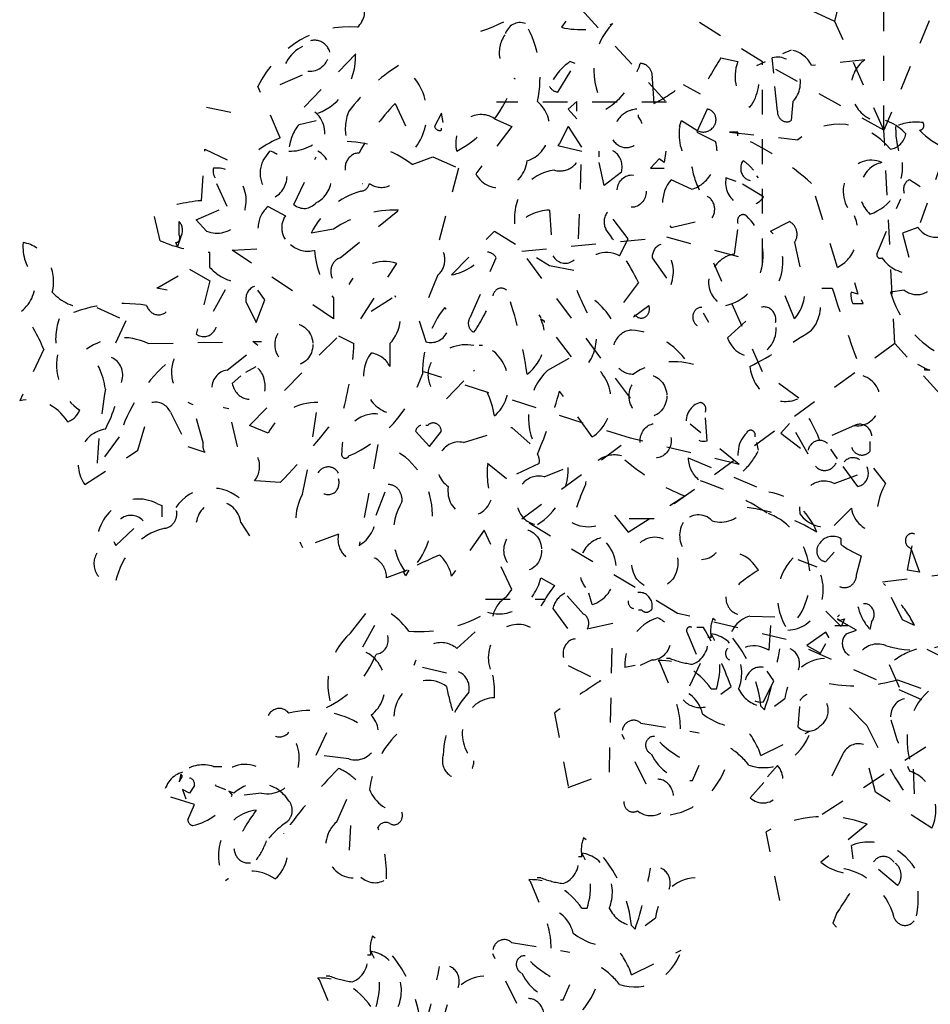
# Model space of a CAD drawing. Header units: metres. Extents: x 104013 to 108981, y 427946 to 428479.
# Tile 60 of 256: x 108739.2 to 108742.88, y 428233.6 to 428237.57. Entities that reach past the tile are written whole.
import ezdxf

# ---------------------------------------------------------------- set-up
doc = ezdxf.new("R2010")
doc.units = ezdxf.units.M
doc.linetypes.add('DASHED2', pattern=[0.375, 0.25, -0.125])
doc.layers.add('N-WE-IE-MEUBILAIR_WEGMEUBILAIR_LICHTMAST-SD', color=251, linetype='Continuous', lineweight=25)

msp = doc.modelspace()

# ---------------------------------------------------------------- linework, layer by layer
at = {"layer": 'N-WE-IE-MEUBILAIR_WEGMEUBILAIR_LICHTMAST-SD', "linetype": 'DASHED2', "ltscale": 0.2}
for p, q in [((108742.6905, 428237.1223), (108742.6905, 428238.4216)), ((108742.4931, 428237.5608), (108742.5882, 428237.9912)), ((108743.0267, 428237.9343), (108742.6905, 428237.1223)), ((108742.2008, 428237.3984), (108741.4188, 428237.8856)), ((108741.5272, 428237.7225), (108741.3888, 428237.538)), ((108742.4931, 428237.5608), (108742.1496, 428237.7232)), ((108741.4699, 428237.6095), (108741.8134, 428237.2359)), ((108742.6905, 428237.1223), (108742.4931, 428237.5608)), ((108740.5586, 428237.4304), (108740.351, 428237.2151)), ((108742.0322, 428237.415), (108742.1014, 428237.3996)), ((108742.2467, 428237.3535), (108742.2398, 428237.415)), ((108742.3159, 428237.4457), (108742.2813, 428237.4304)), ((108741.4441, 428237.3919), (108741.4234, 428237.3996)), ((108742.1775, 428237.3842), (108742.2121, 428237.3996)), ((108742.2008, 428236.5863), (108742.2008, 428237.3984)), ((108742.6905, 428237.1223), (108742.2008, 428237.3984)), ((108742.6134, 428237.4073), (108742.3989, 428237.3842)), ((108740.2542, 428237.3074), (108740.3441, 428237.3458)), ((108741.375, 428237.2766), (108741.4303, 428237.3689)), ((108740.2542, 428237.0921), (108740.1642, 428237.2997)), ((108741.7555, 428237.3304), (108741.7624, 428237.2305)), ((108741.88, 428237.3074), (108741.9492, 428237.2689)), ((108742.2605, 428237.1997), (108742.2467, 428237.3304)), ((108739.9567, 428237.2151), (108740.1089, 428237.1844)), ((108740.7177, 428237.2305), (108740.8007, 428237.0537)), ((108741.8134, 428237.2359), (108741.1264, 428237.2359)), ((108741.4511, 428237.2382), (108741.4165, 428237.2074)), ((108741.4511, 428237.1997), (108741.4511, 428237.2382)), ((108742.3228, 428237.2382), (108742.3159, 428237.1613)), ((108740.9045, 428237.192), (108740.8768, 428237.1382)), ((108740.9114, 428237.1536), (108740.9045, 428237.192)), ((108741.4165, 428237.2074), (108741.4511, 428237.169)), ((108741.7001, 428237.1767), (108741.7001, 428237.1844)), ((108741.9769, 428237.2074), (108741.9354, 428237.1152)), ((108740.3303, 428237.1459), (108740.3995, 428237.1613)), ((108741.1882, 428237.1382), (108741.0429, 428236.9461)), ((108741.119, 428237.169), (108741.1882, 428237.1382)), ((108741.4165, 428237.1382), (108741.3819, 428237.0691)), ((108741.4718, 428237.0537), (108741.4165, 428237.1382)), ((108741.8662, 428237.1382), (108741.8731, 428237.1613)), ((108741.8731, 428237.1613), (108741.9354, 428237.1229)), ((108740.9045, 428237.1229), (108740.9045, 428237.1305)), ((108741.9354, 428237.1152), (108742.0115, 428237.0767)), ((108742.1014, 428237.1152), (108742.0668, 428237.1152)), ((108742.0668, 428237.1152), (108742.3436, 428237.0844)), ((108742.1014, 428237.0998), (108742.1014, 428237.1152)), ((108742.7343, 428236.2615), (108742.6905, 428237.1223)), ((108741.3819, 428237.0691), (108741.375, 428237.0614)), ((108741.375, 428237.0614), (108741.4718, 428237.0383)), ((108739.9359, 428236.8384), (108739.9498, 428237.046)), ((108739.9498, 428237.046), (108740.095, 428236.9768)), ((108740.185, 428236.9999), (108740.2127, 428237.0383)), ((108741.458, 428236.6847), (108741.4718, 428237.0537)), ((108741.541, 428237.0152), (108741.541, 428237.0383)), ((108741.8108, 428237.0383), (108741.8039, 428236.9922)), ((108742.9317, 428237.0167), (108742.8367, 428236.7487)), ((108740.3095, 428236.8231), (108740.3995, 428237.0152)), ((108740.7869, 428236.9845), (108740.8699, 428237.0152)), ((108740.8699, 428237.0152), (108740.9737, 428236.9691)), ((108741.5618, 428236.8999), (108741.541, 428236.9922)), ((108741.7832, 428237.0076), (108741.7486, 428236.9691)), ((108741.8039, 428236.9922), (108741.7832, 428237.0076)), ((108740.9737, 428236.9691), (108740.8907, 428236.6616)), ((108741.6309, 428236.9537), (108741.5618, 428236.8999)), ((108741.7486, 428236.9691), (108741.8039, 428236.9691)), ((108742.1844, 428236.9307), (108742.1775, 428236.9384)), ((108740.0397, 428236.8154), (108739.9982, 428236.9076)), ((108741.9146, 428236.8846), (108741.8316, 428236.923)), ((108742.0945, 428236.9153), (108742.053, 428236.9307)), ((108742.2052, 428236.8538), (108742.1152, 428236.9076)), ((108742.5027, 428236.5694), (108742.3989, 428236.9076)), ((108742.6618, 428236.6232), (108742.7587, 428236.8461)), ((108739.7699, 428236.677), (108739.7422, 428236.7923)), ((108739.9152, 428236.7616), (108740.0397, 428236.8154)), ((108740.2057, 428236.8154), (108740.2749, 428236.7769)), ((108740.4963, 428236.6078), (108740.7315, 428236.8)), ((108741.3404, 428236.8), (108741.3542, 428236.6155)), ((108741.6586, 428236.6847), (108741.5756, 428236.7923)), ((108739.846, 428236.7001), (108739.846, 428236.7539)), ((108739.9567, 428236.7154), (108739.9152, 428236.7616)), ((108741.8316, 428236.7308), (108741.9976, 428236.7692)), ((108742.2329, 428236.7154), (108742.309, 428236.7539)), ((108740.4686, 428236.7231), (108740.3787, 428236.7078)), ((108740.946, 428236.5386), (108741.119, 428236.7154)), ((108741.119, 428236.7154), (108741.3404, 428236.5771)), ((108742.0876, 428236.6232), (108742.1014, 428236.7231)), ((108742.8278, 428236.7308), (108742.7656, 428236.7078)), ((108742.7656, 428236.7078), (108742.8071, 428236.5463)), ((108739.8391, 428236.6539), (108739.8321, 428236.6693)), ((108739.8529, 428236.6924), (108739.8391, 428236.6539)), ((108741.2287, 428236.635), (108741.8134, 428236.6919)), ((108741.624, 428236.6155), (108741.6586, 428236.6847)), ((108741.8134, 428236.6919), (108742.2008, 428236.5863)), ((108742.3297, 428236.6693), (108742.3712, 428236.4848)), ((108739.9705, 428236.5694), (108739.9705, 428236.6309)), ((108740.0604, 428236.6386), (108740.1919, 428236.6463)), ((108740.4686, 428236.3618), (108740.0604, 428236.6386)), ((108741.6673, 428236.0422), (108741.2287, 428236.635)), ((108740.5793, 428236.3618), (108740.7246, 428236.5848)), ((108741.0221, 428236.3695), (108741.1259, 428236.6078)), ((108741.7555, 428236.6078), (108741.8316, 428236.5002)), ((108742.2008, 428236.1478), (108742.0035, 428236.5863)), ((108739.756, 428236.4848), (108739.8875, 428236.5617)), ((108739.8875, 428236.5617), (108739.9705, 428236.5156)), ((108741.3404, 428236.5771), (108741.458, 428236.554)), ((108739.9705, 428236.5156), (108739.9152, 428236.3003)), ((108739.9843, 428236.3926), (108740.0535, 428236.5156)), ((108740.8907, 428236.5386), (108740.8146, 428236.3541)), ((108741.7001, 428236.5079), (108741.5894, 428236.3618)), ((108742.3297, 428236.3618), (108742.2675, 428236.5156)), ((108742.5719, 428236.5079), (108742.5857, 428236.4618)), ((108739.7975, 428236.4771), (108739.756, 428236.4848)), ((108740.1919, 428236.4387), (108740.1642, 428236.4771)), ((108742.4404, 428236.4848), (108742.4819, 428236.4848)), ((108742.5857, 428236.4618), (108742.558, 428236.4694)), ((108742.7725, 428236.4771), (108742.7172, 428236.4694)), ((108740.1158, 428236.431), (108740.1573, 428236.3465)), ((108740.1573, 428236.3465), (108740.1919, 428236.4387)), ((108740.4686, 428236.4464), (108740.4686, 428236.3618)), ((108740.6208, 428236.3926), (108740.7177, 428236.4541)), ((108742.5649, 428236.4233), (108742.6065, 428236.4233)), ((108742.6065, 428236.4233), (108742.5995, 428236.4387)), ((108739.5139, 428236.4079), (108739.6315, 428236.3541)), ((108741.6794, 428236.3695), (108741.7416, 428236.4156)), ((108741.9838, 428236.3465), (108741.963, 428236.3849)), ((108739.6315, 428236.3541), (108739.5623, 428236.2081)), ((108740.8146, 428236.3541), (108740.8422, 428236.2696)), ((108741.4303, 428236.2081), (108741.2989, 428236.3772)), ((108741.3058, 428236.3618), (108741.3196, 428236.3541)), ((108741.3196, 428236.3541), (108741.3196, 428236.3465)), ((108741.6863, 428236.3772), (108741.6794, 428236.3695)), ((108742.0599, 428236.285), (108742.1429, 428236.3618)), ((108739.7214, 428236.2619), (108740.1158, 428236.2696)), ((108740.1296, 428235.9313), (108740.4894, 428236.2926)), ((108740.1642, 428236.2542), (108740.1435, 428236.2696)), ((108740.1435, 428236.2696), (108740.1781, 428236.2696)), ((108740.4894, 428236.2926), (108740.5517, 428236.2619)), ((108740.6969, 428236.2619), (108740.6969, 428236.1696)), ((108742.7343, 428236.2615), (108741.7623, 428235.5549)), ((108743.319, 428235.6118), (108742.7343, 428236.2615)), ((108739.2994, 428236.2388), (108739.2026, 428236.0313)), ((108740.0397, 428236.1543), (108740.1642, 428236.2542)), ((108741.0705, 428236.2542), (108741.0567, 428236.2542)), ((108741.3335, 428236.1543), (108741.4303, 428236.2081)), ((108740.1158, 428236.1466), (108740.1573, 428236.1696)), ((108741.6673, 428235.8798), (108740.8341, 428236.1478)), ((108740.9253, 428236.039), (108741.036, 428236.1543)), ((108742.347, 428236.0422), (108742.2008, 428236.1478)), ((108742.8555, 428236.162), (108742.8278, 428236.1773)), ((108742.8555, 428236.162), (108742.8763, 428236.1543)), ((108742.8555, 428236.1543), (108742.8555, 428236.162)), ((108742.8763, 428236.1543), (108742.8555, 428236.1543)), ((108740.0604, 428236.1005), (108740.095, 428236.1312)), ((108741.5133, 428235.8852), (108741.3819, 428236.0697)), ((108739.6799, 428235.8314), (108739.7353, 428236.0236)), ((108740.3856, 428235.8852), (108740.4064, 428236.0236)), ((108741.6673, 428236.0422), (108741.6673, 428236.0422)), ((108742.347, 428236.0422), (108742.347, 428236.0422)), ((108739.8114, 428235.9852), (108739.8806, 428235.8468)), ((108739.9428, 428235.8622), (108739.9013, 428236.0159)), ((108740.0812, 428235.8468), (108740.0466, 428236.0005)), ((108741.9769, 428235.8698), (108741.97, 428235.9621)), ((108740.2057, 428235.9006), (108740.1296, 428235.9313)), ((108740.8007, 428235.9083), (108740.8561, 428235.8468)), ((108740.8492, 428235.9313), (108740.8422, 428235.9313)), ((108740.8561, 428235.8468), (108740.9045, 428235.9083)), ((108740.9944, 428235.8622), (108741.1882, 428235.9237)), ((108741.1882, 428235.9237), (108741.2919, 428235.8314)), ((108742.1058, 428235.7742), (108741.9084, 428235.9366)), ((108742.309, 428235.939), (108742.2744, 428235.9006)), ((108742.3851, 428235.816), (108742.3228, 428235.9237)), ((108742.5719, 428235.9313), (108742.4335, 428235.8698)), ((108739.6038, 428235.8852), (108739.5139, 428235.7622)), ((108741.2287, 428235.5549), (108741.6673, 428235.8798)), ((108742.1058, 428235.7742), (108741.6673, 428235.8798)), ((108742.2744, 428235.9006), (108742.3851, 428235.816)), ((108742.6353, 428235.8281), (108742.6353, 428235.8665)), ((108739.4655, 428235.693), (108739.6799, 428235.8314)), ((108739.8806, 428235.8468), (108739.9498, 428235.8237)), ((108740.6485, 428235.8545), (108740.5724, 428235.447)), ((108742.1844, 428235.8314), (108742.1775, 428235.8622)), ((108742.5039, 428235.7974), (108742.4762, 428235.8358)), ((108740.3441, 428235.6546), (108740.3718, 428235.793)), ((108741.9008, 428235.8007), (108742.2259, 428235.6623)), ((108741.1674, 428235.7161), (108741.0913, 428235.7776)), ((108741.2989, 428235.7776), (108741.1674, 428235.7161)), ((108741.3196, 428235.7238), (108741.3957, 428235.7545)), ((108742.49, 428235.6974), (108742.6353, 428235.7512)), ((108742.5857, 428235.6853), (108742.5165, 428235.7776)), ((108742.6492, 428235.7589), (108742.6976, 428235.6974)), ((108740.2542, 428235.7007), (108740.1504, 428235.7084)), ((108740.6416, 428235.57), (108740.69, 428235.693)), ((108741.6586, 428235.5009), (108741.8869, 428235.6469)), ((108739.756, 428235.6162), (108739.7768, 428235.6085)), ((108739.7768, 428235.6085), (108739.7768, 428235.5624)), ((108742.5592, 428235.5975), (108742.49, 428235.5283)), ((108741.8573, 428235.1733), (108741.2287, 428235.5549)), ((108741.6033, 428235.57), (108741.6586, 428235.5009)), ((108741.7623, 428235.5549), (108741.6161, 428235.5549)), ((108739.59, 428235.447), (108739.6799, 428235.5316)), ((108740.095, 428235.5393), (108740.1296, 428235.4855)), ((108741.0775, 428235.5085), (108740.946, 428235.3241)), ((108741.1882, 428235.2702), (108741.0775, 428235.5085)), ((108740.4894, 428235.4932), (108740.3441, 428235.4394)), ((108742.5177, 428235.4514), (108742.5177, 428235.4745)), ((108742.7863, 428235.3471), (108742.814, 428235.4932)), ((108742.7933, 428235.4394), (108742.8002, 428235.4317)), ((108742.8002, 428235.4317), (108742.8348, 428235.3394)), ((108742.4209, 428235.3592), (108742.3448, 428235.3899)), ((108742.4555, 428235.3823), (108742.49, 428235.4207)), ((108742.58, 428235.3284), (108742.6007, 428235.4053)), ((108740.7661, 428235.3471), (108740.6831, 428235.3164)), ((108740.7592, 428235.3241), (108740.7523, 428235.3394)), ((108740.7731, 428235.3471), (108740.7592, 428235.3241)), ((108741.3058, 428235.3164), (108741.3611, 428235.2856)), ((108742.9828, 428235.3357), (108742.5882, 428235.287)), ((108742.8348, 428235.3394), (108742.7863, 428235.3471)), ((108741.1674, 428235.2395), (108741.1882, 428235.2702)), ((108742.6964, 428235.2856), (108742.6895, 428235.2933)), ((108742.7656, 428235.1472), (108742.6964, 428235.2856)), ((108741.0826, 428235.2301), (108741.3238, 428235.2301)), ((108741.4787, 428235.1703), (108741.4026, 428235.2549)), ((108741.5133, 428235.2087), (108741.4995, 428235.2549)), ((108740.5378, 428235.0934), (108740.6278, 428235.2087)), ((108741.3542, 428235.1934), (108741.4441, 428235.0704)), ((108740.9668, 428235.0319), (108741.1121, 428235.1626)), ((108741.714, 428235.1857), (108741.7001, 428235.1857)), ((108742.2958, 428235.0677), (108741.8573, 428235.1733)), ((108742.1498, 428235.1626), (108742.3436, 428235.1549)), ((108742.5177, 428235.1209), (108742.4555, 428235.1824)), ((108742.5039, 428235.1593), (108742.5108, 428235.167)), ((108742.5108, 428235.167), (108742.5039, 428235.1593)), ((108742.5108, 428235.1439), (108742.5039, 428235.1516)), ((108742.5039, 428235.1516), (108742.5108, 428235.1439)), ((108742.5108, 428235.1439), (108742.5316, 428235.1516)), ((108742.5316, 428235.1516), (108742.5177, 428235.1209)), ((108740.6347, 428235.1242), (108740.5793, 428235.0242)), ((108741.5964, 428235.1319), (108741.4926, 428235.1088)), ((108741.5825, 428234.5323), (108741.5964, 428235.1319)), ((108741.963, 428235.1165), (108741.9354, 428235.1165)), ((108742.2329, 428235.1242), (108742.2259, 428235.0242)), ((108742.4931, 428235.1245), (108742.5443, 428235.1245)), ((108742.58, 428235.1055), (108742.5108, 428235.1439)), ((108742.641, 428235.1396), (108742.6341, 428235.1088)), ((108742.814, 428235.1242), (108742.7656, 428235.1472)), ((108741.8939, 428235.1011), (108741.9492, 428234.9704)), ((108741.9935, 428235.0758), (108741.9797, 428235.0758)), ((108742.4555, 428235.0978), (108742.3793, 428235.044)), ((108742.4693, 428235.0748), (108742.4555, 428235.0978)), ((108742.5385, 428235.0901), (108742.58, 428235.1055)), ((108743.0267, 428234.7429), (108742.2958, 428235.0677)), ((108742.3793, 428235.044), (108742.4347, 428235.0133)), ((108742.4347, 428235.0133), (108742.4555, 428235.0517)), ((108741.8275, 428234.9913), (108741.8136, 428234.9913)), ((108742.8636, 428235.0286), (108742.9882, 428234.9671)), ((108740.9253, 428234.932), (108740.7938, 428234.9628)), ((108741.4165, 428234.9628), (108741.541, 428234.9013)), ((108741.6863, 428234.9628), (108741.6448, 428234.9551)), ((108741.7555, 428234.9858), (108741.7071, 428234.9628)), ((108741.786, 428234.9759), (108741.779, 428234.9836)), ((108741.8206, 428234.8913), (108741.786, 428234.9759)), ((108741.9492, 428234.9704), (108741.88, 428234.8244)), ((108742.7114, 428234.9671), (108742.7737, 428234.8288)), ((108742.2467, 428234.9013), (108742.219, 428234.9397)), ((108741.541, 428234.9013), (108741.5479, 428234.9013)), ((108742.0322, 428234.8474), (108742.0737, 428234.8782)), ((108742.2052, 428234.8167), (108742.2467, 428234.9013)), ((108742.746, 428234.9056), (108742.8706, 428234.8595)), ((108741.9935, 428234.8683), (108742.0143, 428234.8683)), ((108742.208, 428234.7837), (108742.1942, 428234.7991)), ((108742.2495, 428234.7991), (108742.291, 428234.8298)), ((108742.3448, 428234.7135), (108742.3517, 428234.798)), ((108742.6215, 428234.7212), (108742.5454, 428234.798)), ((108740.3995, 428234.6015), (108740.4756, 428234.7629)), ((108741.3611, 428234.7706), (108741.4165, 428234.4708)), ((108741.7099, 428234.7299), (108741.9451, 428234.6915)), ((108743.0267, 428234.7429), (108742.442, 428234.3612)), ((108741.7306, 428234.4839), (108741.6338, 428234.6838)), ((108742.1942, 428234.5992), (108742.3948, 428234.6991)), ((108742.6561, 428234.4521), (108742.6077, 428234.6443)), ((108740.5309, 428234.5861), (108740.3995, 428234.6015)), ((108742.5246, 428234.6058), (108742.4555, 428234.4675)), ((108739.9843, 428234.5553), (108740.0189, 428234.5553)), ((108741.9174, 428234.4993), (108741.9451, 428234.5608)), ((108742.2202, 428234.5136), (108742.2617, 428234.5597)), ((108739.8529, 428234.5246), (108739.846, 428234.4938)), ((108739.846, 428234.4938), (108739.8598, 428234.5169)), ((108739.8598, 428234.5169), (108739.8529, 428234.5246)), ((108741.4165, 428234.4708), (108741.5825, 428234.5323)), ((108742.8083, 428234.5443), (108742.8152, 428234.3906)), ((108739.9082, 428234.4785), (108739.8875, 428234.4477)), ((108739.9913, 428234.4785), (108740.0328, 428234.4631)), ((108740.4825, 428234.3324), (108740.5586, 428234.5015)), ((108742.151, 428234.429), (108742.2064, 428234.4905)), ((108739.9082, 428234.4016), (108739.7837, 428234.44)), ((108739.8875, 428234.4477), (108739.8598, 428234.4631)), ((108739.8598, 428234.4631), (108739.8736, 428234.4246)), ((108740.0674, 428234.4477), (108740.0466, 428234.4554)), ((108740.0466, 428234.4554), (108740.0604, 428234.44)), ((108740.1781, 428234.4477), (108740.1089, 428234.44)), ((108742.8844, 428234.306), (108742.6561, 428234.4521)), ((108739.8806, 428234.3401), (108739.9082, 428234.4016)), ((108740.5378, 428234.317), (108740.5309, 428234.1863)), ((108742.6231, 428234.3225), (108742.4363, 428234.1687)), ((108742.2703, 428234.015), (108742.2149, 428234.2917)), ((108742.5661, 428234.183), (108742.5592, 428234.2369)), ((108741.4715, 428234.1909), (108741.4577, 428234.1909)), ((108742.746, 428234.0754), (108742.663, 428234.1446)), ((108741.264, 428234.091), (108741.2571, 428234.0987)), ((108741.2986, 428234.0064), (108741.264, 428234.091)), ((108741.3055, 428234.1064), (108741.2916, 428234.1064)), ((108741.4715, 428233.9834), (108741.4923, 428233.9834)), ((108742.4986, 428233.9612), (108742.4847, 428233.9227)), ((108741.7275, 428233.9142), (108741.769, 428233.9449)), ((108742.4847, 428233.9227), (108742.4986, 428233.9074)), ((108741.686, 428233.8988), (108741.6722, 428233.9142)), ((108741.1879, 428233.845), (108741.4231, 428233.8066)), ((108741.2086, 428233.599), (108741.1118, 428233.7989)), ((108741.6722, 428233.7143), (108741.8728, 428233.8143)), ((108740.6199, 428233.7943), (108740.606, 428233.7943)), ((108740.4123, 428233.6943), (108740.4054, 428233.702)), ((108740.4469, 428233.6098), (108740.4123, 428233.6943)), ((108740.4538, 428233.7097), (108740.44, 428233.7097)), ((108741.3954, 428233.6144), (108741.4231, 428233.6759))]:
    msp.add_line(p, q, dxfattribs=at)
for centre, major_axis, start_param, end_param in [((108740.9154, 428238.1255), (0, 0.625), 3.408286, 4.119506), ((108740.5187, 428237.6054), (0, 0.0851), 3.798333, 6.676037), ((108740.5277, 428237.0803), (0, 0.4596), -0.091479, 1.073183), ((108741.2228, 428237.4842), (0, 0.0729), -0.321727, 1.249022), ((108740.9449, 428237.3345), (0, 0.3975), 4.467581, 5.2954), ((108741.4679, 428237.9567), (0, 0.4279), 2.934671, 3.481651), ((108741.7482, 428237.364), (0, 0.2536), 0.727988, 2.236293), ((108741.2405, 428237.436), (0, 0.1139), 0.895293, 2.756665), ((108740.4067, 428237.3066), (0, 0.1695), 0.42272, 1.566122), ((108740.3932, 428237.4127), (0, 0.073), -1.215705, 0.845009), ((108740.374, 428237.4514), (0, 0.0908), 3.030085, 4.564492), ((108740.3405, 428237.4231), (0, 0.2424), 3.448219, 4.742176), ((108743.3714, 428236.373), (0, 1.8165), 0.959912, 1.055048), ((108742.2609, 428237.3147), (0, 0.1029), 3.873768, 6.512785), ((108742.302, 428237.3227), (0, 0.124), -1.051623, -0.124382), ((108741.1128, 428236.6455), (0, 0.8516), 0.52061, 0.862064), ((108740.6552, 428237.1903), (0, 0.2117), 4.01098, 5.870791), ((108741.5483, 428237.179), (0, 0.2606), 0.561417, 1.089336), ((108741.4152, 428237.5058), (0, 0.3437), 3.66074, 4.374561), ((108741.7078, 428237.3384), (0, 0.0535), 4.562693, 6.299745), ((108742.2231, 428237.3389), (0, 0.1482), 1.149035, 2.560145), ((108742.0299, 428237.3267), (0, 0.1738), 4.015272, 5.049799), ((108742.6792, 428237.2941), (0, 0.1348), 0.573837, 2.760704), ((108740.768, 428237.4989), (0, 0.5108), 3.588731, 4.376247), ((108741.3784, 428237.3266), (0, 0.0501), 2.137553, 3.064793), ((108741.4867, 428237.9007), (0, 0.7369), 3.570259, 3.776375), ((108740.338, 428237.1094), (0, 0.1067), 4.694393, 6.147638), ((108741.284, 428236.5571), (0, 0.9216), 0.751535, 1.03123), ((108741.2218, 428237.1296), (0, 0.1336), 3.382233, 5.660176), ((108740.6704, 428237.1283), (0, 0.1707), 1.139067, 1.877688), ((108741.0651, 428237.0717), (0, 0.1143), -0.551259, 1.867036), ((108741.696, 428237.0961), (0, 0.1113), 0.027914, 1.676019), ((108741.6512, 428237.1265), (0, 0.074), 2.174954, 5.457713), ((108741.9745, 428237.1647), (0, 0.0428), 3.786048, 6.221643), ((108742.2986, 428237.199), (0, 0.0423), 1.552636, 3.61335), ((108742.5113, 428236.8364), (0, 0.3102), -0.829091, 0.644432), ((108740.4451, 428237.0275), (0, 0.1741), 0.822902, 1.508907), ((108740.8976, 428237.1459), (0, 0.0243), 1.89257, 3.46332), ((108742.0219, 428237.1062), (0, 0.1759), 1.387711, 2.397383), ((108742.6453, 428236.9589), (0, 0.2105), -0.786824, 0.058866), ((108743.0428, 428237.1333), (0, 0.3388), 1.556218, 2.000367), ((108742.8209, 428236.8999), (0, 0.2556), -0.120598, 0.369308), ((108742.8348, 428237.1421), (0, 0.0192), 3.141603, 5.35588), ((108740.2937, 428237.2485), (0, 0.2103), 3.115623, 3.977345), ((108741.9617, 428237.1746), (0, 0.0594), 2.626774, 3.877726), ((108741.693, 428235.9389), (0, 1.2464), -0.680619, -0.372635), ((108742.708, 428237.1271), (0, 0.0817), 3.26597, 4.4705), ((108743.042, 428237.3627), (0, 0.3325), 2.376635, 3.189009), ((108740.4044, 428236.6429), (0, 0.4792), 0.355827, 0.799977), ((108740.5141, 428236.5335), (0, 0.5434), -0.591638, -0.02012), ((108741.8786, 428237.0332), (0, 0.1539), 3.404677, 4.999124), ((108740.1929, 428236.9419), (0, 0.0989), 3.613945, 6.059543), ((108740.3587, 428236.9363), (0, 0.1149), 3.546952, 5.803786), ((108740.5719, 428236.9681), (0, 0.0625), -0.009955, 3.400257), ((108741.3828, 428237.0597), (0, 0.1012), 2.901103, 4.499281), ((108741.5703, 428236.9754), (0, 0.0708), 4.401266, 6.760591), ((108742.6388, 428236.8772), (0, 0.1248), -0.400129, 2.50343), ((108740.264, 428236.9493), (0, 0.1013), 1.047739, 2.799834), ((108741.1376, 428237.0161), (0, 0.1264), 2.15782, 4.58383), ((108742.2121, 428237.0422), (0, 0.337), 1.765983, 2.136623), ((108742.1568, 428236.9691), (0, 0.0492), 0.896064, 3.816325), ((108742.0564, 428236.8653), (0, 0.1531), -0.892123, -0.497353), ((108742.6988, 428236.8767), (0, 0.1168), 0.155034, 2.479211), ((108742.5874, 428236.9763), (0, 0.1986), 3.406125, 4.792238), ((108739.9983, 428236.8385), (0, 0.1315), 2.782361, 6.40117), ((108740.0224, 428236.9576), (0, 0.0438), 1.304572, 2.231812), ((108741.3749, 428236.7666), (0, 0.1954), 0.07823, 1.755197), ((108741.6725, 428236.8769), (0, 0.0653), -1.570796, 4.712389), ((108740.5788, 428236.917), (0, 0.0401), 3.155315, 4.477352), ((108740.662, 428236.9909), (0, 0.0989), 2.571569, 3.545334), ((108741.9222, 428236.8269), (0, 0.1392), 0.808847, 2.332745), ((108742.1376, 428236.913), (0, 0.0956), 1.38502, 4.04491), ((108742.8071, 428236.8846), (0, 0.0414), 0.38053, 1.951279), ((108742.3642, 428236.0632), (0, 0.9831), -0.780767, -0.506235), ((108740.6566, 428236.5322), (0, 0.3552), 0.244126, 1.053865), ((108741.9553, 428236.8034), (0, 0.0581), 4.083606, 6.268468), ((108739.9903, 428236.0312), (0, 0.8095), 0.074708, 0.347478), ((108740.3507, 428236.8814), (0, 0.0742), 2.476429, 3.9603), ((108740.2659, 428236.724), (0, 0.1132), 0.632024, 2.328249), ((108740.7145, 428236.2785), (0, 0.5218), -0.036294, 0.550942), ((108741.3422, 428236.5901), (0, 0.2099), 0.009529, 0.836179), ((108741.6122, 428236.7528), (0, 0.0567), 0.799121, 2.121157), ((108742.1222, 428236.7568), (0, 0.0254), -0.651058, 2.00054), ((108739.8171, 428236.7186), (0, 0.0476), 4.128127, 5.545361), ((108740.3295, 428236.7291), (0, 0.0772), 0.902984, 2.6334), ((108742.0181, 428236.618), (0, 0.206), 3.33088, 5.59394), ((108742.2908, 428236.7029), (0, 0.0548), 4.051346, 5.905936), ((108742.4481, 428236.7099), (0, 0.153), 3.549186, 5.166181), ((108742.9004, 428236.7912), (0, 0.1007), 2.213816, 4.413751), ((108739.8321, 428236.6885), (0, 0.0192), 3.141603, 5.35588), ((108740.4423, 428235.7167), (0, 1.606), -1.055668, -0.893526), ((108742.131, 428236.59), (0, 0.1689), 4.255811, 5.548944), ((108739.361, 428236.6521), (0, 0.1616), 1.464359, 2.419016), ((108739.1975, 428236.5129), (0, 0.1578), 4.433032, 6.149895), ((108739.9882, 428237.2876), (0, 0.657), 2.763455, 3.111694), ((108740.3649, 428236.7577), (0, 0.1231), 2.466879, 3.394119), ((108740.85, 428236.6001), (0, 0.0763), 3.775036, 5.649742), ((108741.4044, 428236.6533), (0, 0.0673), 2.166717, 5.197307), ((108741.8026, 428236.6111), (0, 0.0524), 0.268256, 1.632838), ((108740.6674, 428236.6583), (0, 0.3061), 1.635195, 2.335412), ((108740.8958, 428236.8236), (0, 0.2903), 3.334798, 3.98668), ((108741.0878, 428236.5809), (0, 0.0501), -1.00404, -0.076799), ((108741.57, 428236.4882), (0, 0.1408), -0.440751, 1.084252), ((108741.7231, 428236.5511), (0, 0.1309), 4.313143, 5.526628), ((108742.1067, 428236.4822), (0, 0.1426), 0.149532, 1.278649), ((108742.6756, 428236.6213), (0, 0.0155), 1.446452, 3.660728), ((108740.5096, 428236.5524), (0, 0.0573), 0.25989, 3.567751), ((108740.6762, 428236.4055), (0, 0.1872), -0.291622, 1.04029), ((108742.7972, 428236.7079), (0, 0.162), 2.237003, 3.209734), ((108740.0996, 428236.7092), (0, 0.2003), 2.343683, 2.883353), ((108739.1357, 428236.5119), (0, 0.1448), 3.743794, 4.844535), ((108742.0685, 428236.5093), (0, 0.0952), 1.423213, 2.958879), ((108742.8234, 428236.5589), (0, 0.0995), 2.536754, 4.261079), ((108739.4672, 428236.6165), (0, 0.2086), 2.352938, 3.169234), ((108739.763, 428236.4349), (0, 0.0571), 1.913831, 5.545359), ((108740.164, 428236.4403), (0, 0.0544), 0.282324, 1.74207), ((108741.146, 428236.4472), (0, 0.0383), -0.671586, 1.389128), ((108739.8009, 428235.8814), (0, 1.631), -1.412228, -1.19686), ((108741.3646, 428236.1889), (0, 0.3039), -0.965251, -0.321751), ((108742.3888, 428236.9501), (0, 1.1443), 1.996895, 2.150384), ((108742.2311, 428236.4731), (0, 0.1561), 3.91938, 4.787856), ((108742.2954, 428236.4213), (0, 0.1561), 3.96987, 5.078465), ((108747.9296, 428238.6495), (0, 6.4284), 1.914245, 1.973323), ((108742.6238, 428236.4579), (0, 0.0739), 1.414195, 2.057695), ((108743.0809, 428236.6059), (0, 0.4266), 1.896485, 2.682768), ((108739.6211, 428235.7166), (0, 0.7067), -0.147383, 0.420188), ((108740.6026, 428236.3719), (0, 0.152), 3.902523, 5.283397), ((108740.5482, 428236.7193), (0, 0.6804), 4.063242, 4.311944), ((108738.8303, 428236.0094), (0, 0.5695), -1.156116, -0.832726), ((108739.9456, 428236.3503), (0, 0.0603), 2.546527, 5.488774), ((108741.1887, 428236.1433), (0, 0.4004), 0.848593, 1.581727), ((108740.8632, 428236.3503), (0, 0.0841), 2.86032, 5.46736), ((108741.7112, 428236.4013), (0, 0.0367), 2.285999, 5.114384), ((108741.9545, 428236.3686), (0, 0.0394), -0.045938, 4.114826), ((108742.2073, 428236.3571), (0, 0.0525), 4.508842, 7.460531), ((108739.5648, 428236.2767), (0, 0.2412), 1.210186, 1.82624), ((108740.3095, 428236.258), (0, 0.0846), -1.570796, 4.712389), ((108741.0475, 428236.3439), (0, 0.0381), 0.833, 2.79855), ((108741.166, 428236.2847), (0, 0.1734), 3.713348, 5.173095), ((108742.1549, 428236.323), (0, 0.1122), 1.917185, 4.922599), ((108741.3732, 428236.2888), (0, 0.1745), 4.075516, 4.911924), ((108741.6753, 428236.2273), (0, 0.0885), 0.035941, 3.192553), ((108741.6582, 428235.979), (0, 0.3371), -0.854213, -0.04711), ((108740.9266, 428239.0801), (0, 3.2122), 3.578488, 3.675942), ((108739.6165, 428235.989), (0, 0.2968), -0.403742, 0.570024), ((108739.5035, 428236.3327), (0, 1.1668), 4.423735, 4.651698), ((108741.005, 428236.0483), (0, 0.2087), -0.165656, 0.856768), ((108739.3033, 428236.0376), (0, 0.2753), -1.425594, -0.750972), ((108740.724, 428236.1275), (0, 0.1494), 0.873901, 2.832802), ((108740.6105, 428236.112), (0, 0.1121), -1.030349, -0.103109), ((108741.0302, 428236.0984), (0, 0.1621), 3.7959, 6.002837), ((108739.5453, 428236.1768), (0, 0.2153), 1.388782, 2.595649), ((108739.5519, 428236.1351), (0, 0.0739), 4.555811, 6.12656), ((108739.9387, 428236.1466), (0, 0.1371), 1.167581, 2.833536), ((108740.9376, 428236.1349), (0, 0.0969), 1.026462, 2.999879), ((108741.4382, 428236.0312), (0, 0.1682), 3.660733, 5.866519), ((108741.842, 428235.8352), (0, 0.3533), -0.252888, 0.536682), ((108740.1675, 428235.66), (0, 0.6656), 0.680479, 1.225602), ((108740.0464, 428236.0776), (0, 0.0771), 0.097054, 3.144455), ((108740.1013, 428236.0884), (0, 0.1024), 4.529192, 5.629933), ((108740.7748, 428235.8938), (0, 0.3899), -1.374826, -0.839471), ((108741.4763, 428235.9669), (0, 0.2455), 0.702597, 2.155202), ((108742.2924, 428236.188), (0, 0.1595), 1.686199, 3.505676), ((108738.9817, 428236.2672), (0, 0.7211), 4.2036, 4.511766), ((108740.3399, 428236.3512), (0, 0.5829), 3.514368, 4.339614), ((108741.7382, 428236.0505), (0, 0.0846), -1.570796, 4.712389), ((108742.5843, 428236.0323), (0, 0.1019), 3.006108, 6.038694), ((108741.6795, 428235.6287), (0, 2.4099), 1.38352, 1.515369), ((108740.1326, 428236.1192), (0, 0.0824), 1.799937, 4.068256), ((108739.7778, 428236.6253), (0, 1.8669), 4.264031, 4.410206), ((108739.2425, 428235.8279), (0, 0.2081), -0.963435, 0.214767), ((108739.7503, 428235.948), (0, 0.0774), -1.070119, 0.216864), ((108740.3961, 428235.7807), (0, 0.2432), -0.046798, 1.05513), ((108741.963, 428235.9467), (0, 0.0784), 0.197396, 3.338988), ((108741.948, 428235.9967), (0, 0.0269), 4.270034, 6.235583), ((108741.2604, 428235.2137), (0, 1.4593), -1.104445, -0.969731), ((108739.3767, 428236.0266), (0, 0.0828), 3.407869, 4.292569), ((108737.8182, 428238.5534), (0, 3.9324), 3.900731, 4.00587), ((108740.6344, 428235.8323), (0, 0.146), -0.107513, 1.629539), ((108740.8719, 428235.9051), (0, 0.0364), -1.483457, 0.765916), ((108739.5618, 428235.7793), (0, 0.1375), 0.107736, 2.249176), ((108740.8249, 428235.9044), (0, 0.0272), 0.141906, 1.42889), ((108741.7693, 428235.8698), (0, 0.0692), 4.712389, 10.995574), ((108742.1528, 428235.8914), (0, 0.0208), 4.408661, 7.396697), ((108742.5938, 428235.8819), (0, 0.0544), -1.428896, 2.356191), ((108740.9742, 428235.769), (0, 0.0958), -0.237446, 2.633064), ((108742.2026, 428235.8156), (0, 0.1127), 0.716025, 2.22623), ((108742.4312, 428235.8173), (0, 0.0541), -0.694654, 2.780098), ((108739.9809, 428235.8506), (0, 0.0438), 1.304572, 2.231812), ((108740.0966, 428235.7658), (0, 0.0828), 3.947195, 6.49178), ((108740.6047, 428235.5653), (0, 0.2932), 4.018872, 6.116368), ((108741.963, 428235.9621), (0, 0.2786), 3.829274, 4.224045), ((108742.6018, 428235.8632), (0, 0.0512), 1.965256, 3.958223), ((108740.5171, 428235.816), (0, 0.0172), 1.107149, 4.248741), ((108741.2608, 428235.7891), (0, 0.0438), 4.446164, 5.373405), ((108741.6024, 428235.6821), (0, 0.1302), -0.246241, 1.48674), ((108742.1836, 428236.575), (0, 0.9849), 2.488195, 2.800305), ((108741.9997, 428235.803), (0, 0.11), 1.591775, 2.605967), ((108742.4512, 428235.8097), (0, 0.0598), 2.376407, 4.503776), ((108742.5659, 428235.7446), (0, 0.0567), -0.550361, 0.771676), ((108742.578, 428235.74), (0, 0.0554), 3.297097, 5.985066), ((108740.4476, 428235.7085), (0, 0.0557), -0.986744, 3.733545), ((108741.394, 428235.7392), (0, 0.3385), 1.457005, 1.894341), ((108741.1812, 428235.7622), (0, 0.2614), 3.631562, 4.712377), ((108740.4462, 428235.7007), (0, 0.0504), 3.846106, 5.022072), ((108741.2965, 428235.6293), (0, 0.0979), -0.264985, 3.089267), ((108741.6136, 428234.4438), (0, 1.3184), -0.535416, -0.286713), ((108742.4494, 428235.5963), (0, 0.1107), -0.420473, 1.769955), ((108739.9782, 428235.4717), (0, 0.2073), -0.630099, 0.898741), ((108740.6906, 428235.6317), (0, 0.0614), 4.584792, 6.29327), ((108741.021, 428235.6679), (0, 0.1003), 1.395835, 4.341333), ((108742.4529, 428235.174), (0, 1.1934), 1.12086, 1.25972), ((108742.9052, 428235.5514), (0, 0.273), 1.006244, 1.740558), ((108739.6827, 428235.4448), (0, 0.1897), -0.443997, 1.721825), ((108740.4998, 428235.547), (0, 0.2037), 1.014213, 2.12738), ((108742.1942, 428235.3911), (0, 0.2735), -1.157711, -0.129291), ((108739.7826, 428235.5764), (0, 0.0602), 3.162885, 5.128434), ((108740.0051, 428235.5229), (0, 0.1013), -1.407914, 1.407914), ((108740.9258, 428235.4921), (0, 0.2399), 0.989226, 2.260369), ((108742.0322, 428235.6837), (0, 0.142), 2.867553, 4.088982), ((108742.0503, 428234.7536), (0, 0.8526), -0.502194, -0.111897), ((108742.6589, 428235.6178), (0, 0.1126), 1.751773, 3.18193), ((108739.6514, 428235.4887), (0, 0.08), -0.75415, 2.118783), ((108740.5119, 428235.5746), (0, 0.1441), 3.626529, 4.681051), ((108741.4965, 428235.6959), (0, 0.173), 2.702718, 3.897778), ((108741.9423, 428235.4778), (0, 0.0926), -0.726619, 0.844131), ((108742.1488, 428235.3181), (0, 0.2711), 4.066294, 5.991057), ((108742.452, 428235.6667), (0, 0.1447), 2.262153, 3.438119), ((108739.8425, 428235.2356), (0, 0.2881), 0.228815, 1.341981), ((108741.2331, 428235.4278), (0, 0.0846), 4.712389, 10.995574), ((108741.9527, 428235.4869), (0, 0.0962), 0.995259, 3.888141), ((108740.5658, 428235.4726), (0, 0.0874), 1.332614, 3.049477), ((108741.5713, 428235.3569), (0, 0.1236), 0.211313, 2.263791), ((108741.4768, 428235.3518), (0, 0.1487), 3.417922, 5.723062), ((108741.7659, 428235.3779), (0, 0.1038), -1.570796, 4.712389), ((108742.4843, 428235.4071), (0, 0.0769), -0.503075, 0.956672), ((108742.8036, 428235.4663), (0, 0.0293), -0.404892, 2.736701), ((108742.0564, 428235.2536), (0, 0.1702), -0.989048, 0.297936), ((108742.4577, 428235.4248), (0, 0.0426), 0.895587, 3.082454), ((108742.708, 428235.7589), (0, 0.3732), 2.539313, 2.816578), ((108739.5708, 428235.374), (0, 0.0761), 0.981524, 3.425566), ((108740.6055, 428235.3169), (0, 0.0862), 4.70603, 6.933045), ((108741.5653, 428233.4425), (0, 2.1015), 0.360807, 0.436238), ((108740.8047, 428235.2835), (0, 0.1621), -1.318289, -0.689845), ((108742.4552, 428235.2391), (0, 0.2153), 0.743776, 2.240249), ((108742.2996, 428235.2681), (0, 0.1626), 3.16629, 5.307097), ((108741.1367, 428235.3654), (0, 0.1941), 2.87851, 4.456808), ((108742.4347, 428234.8168), (0, 0.5988), 0.482946, 0.787107), ((108742.5316, 428235.331), (0, 0.0539), 2.699237, 4.664787), ((108741.8974, 428234.7876), (0, 0.7766), 0.87464, 1.133494), ((108741.2147, 428235.1344), (0, 0.1175), 0.463651, 1.32846), ((108741.4384, 428235.1658), (0, 0.0975), 0.419562, 1.284371), ((108741.7051, 428235.2011), (0, 0.0565), 4.574473, 7.435298), ((108742.1135, 428235.2363), (0, 0.0673), 1.523222, 2.940457), ((108740.5472, 428234.8996), (0, 0.3218), -0.894182, -0.281823), ((108741.6828, 428235.2203), (0, 0.0272), 1.428923, 2.999672), ((108741.732, 428235.2075), (0, 0.0296), 2.397003, 4.21648), ((108742.6119, 428235.1687), (0, 0.0435), 3.980513, 7.015061), ((108742.76, 428235.2522), (0, 0.2003), 1.829036, 2.368706), ((108742.53, 428234.961), (0, 0.3553), -1.09349, -0.736712), ((108740.8137, 428235.745), (0, 0.6454), 3.071509, 3.639798), ((108741.4619, 428235.133), (0, 0.0417), 4.095205, 5.81953), ((108741.8223, 428234.9642), (0, 0.1975), 0.262281, 1.617153), ((108741.7544, 428235.0721), (0, 0.0863), 3.15588, 5.997842), ((108742.1008, 428235.1027), (0, 0.1222), 1.149378, 1.792877), ((108741.7372, 428234.7323), (0, 0.5122), -1.44005, -0.607965), ((108742.1793, 428235.034), (0, 0.1327), 0.249351, 1.586549), ((108740.6381, 428235.0665), (0, 0.0578), 3.208161, 6.349753), ((108741.2142, 428234.995), (0, 0.1337), -0.429514, 2.127797), ((108741.9077, 428235.103), (0, 0.0155), -0.519136, 1.695141), ((108740.6685, 428234.2232), (0, 1.6932), -1.173603, -1.015055), ((108740.6791, 428234.8881), (0, 0.2585), 0.652636, 2.076309), ((108741.4497, 428235.0104), (0, 0.0603), 0.102207, 2.482786), ((108741.8946, 428235.0605), (0, 0.0957), 3.409181, 4.872922), ((108741.8032, 428234.9567), (0, 0.2506), 4.35185, 5.279091), ((108741.9736, 428234.9336), (0, 0.1591), 4.28926, 6.14385), ((108742.5681, 428235.0517), (0, 0.0506), 0.708628, 3.566424), ((108742.8115, 428235.4754), (0, 0.4496), 2.85617, 3.612528), ((108740.9018, 428234.9309), (0, 0.1242), -0.619965, 1.311076), ((108742.0758, 428235.0112), (0, 0.0273), 0.705588, 2.766302), ((108742.1656, 428234.9066), (0, 0.1354), -0.517809, 0.945931), ((108741.0212, 428235.2873), (0, 1.4116), 4.347585, 4.528858), ((108742.2915, 428234.9687), (0, 0.0654), 4.342816, 6.652759), ((108742.6665, 428234.9387), (0, 0.1109), -0.317337, 0.923107), ((108740.3001, 428235.1789), (0, 0.4158), 3.527621, 4.291277), ((108740.5474, 428234.8832), (0, 0.1454), 3.737627, 6.036496), ((108741.9638, 428235.4195), (0, 0.4543), 2.801664, 3.027924), ((108742.4568, 428234.8056), (0, 0.1858), 0.039665, 1.440284), ((108742.9034, 428234.6942), (0, 0.3464), 0.263845, 0.66345), ((108741.7848, 428234.693), (0, 0.2907), -0.923493, 0.02217), ((108742.1926, 428234.8859), (0, 0.0706), -0.199331, 3.340923), ((108740.8506, 428234.749), (0, 0.1535), -0.570906, 1.993824), ((108740.9547, 428234.8712), (0, 0.0691), 4.47812, 6.77686), ((108740.8249, 428234.8513), (0, 0.3273), 4.653648, 4.937412), ((108741.5689, 428235.0243), (0, 0.7299), 1.772351, 1.925841), ((108742.6899, 428232.6559), (0, 2.5791), 0.514354, 0.609489), ((108741.8385, 428234.7294), (0, 0.1394), -1.287702, 0.087602), ((108742.5753, 428235.6173), (0, 0.7365), 2.980998, 3.402104), ((108741.2566, 428234.5802), (0, 0.3841), 0.773001, 1.515336), ((108741.1171, 428234.6892), (0, 0.1429), -0.014742, 2.458792), ((108741.5995, 428234.7086), (0, 0.2995), 4.706574, 5.274803), ((108741.9481, 428234.9009), (0, 0.1076), 2.361627, 4.192613), ((108742.2115, 428234.9336), (0, 0.1359), 2.072428, 2.999668), ((108742.4032, 428234.7814), (0, 0.0697), 3.667796, 7.24782), ((108743.014, 428234.6594), (0, 0.2559), 0.67242, 2.037002), ((108740.2504, 428234.7321), (0, 0.0574), -0.836446, 3.978039), ((108740.3784, 428234.3187), (0, 0.4628), -0.465757, 0.217047), ((108742.7841, 428234.7557), (0, 0.0739), 0.156625, 1.727375), ((108740.5575, 428234.686), (0, 0.1042), 2.854215, 5.54166), ((108742.11, 428235.0008), (0, 0.2867), 2.516071, 3.199526), ((108741.68, 428234.6901), (0, 0.0518), -0.694182, 1.692876), ((108741.952, 428234.5031), (0, 0.2857), -1.227747, -0.737841), ((108742.3858, 428234.7735), (0, 0.0754), 2.491742, 3.944987), ((108744.4332, 428235.7966), (0, 2.2823), 2.061464, 2.234513), ((108743.7989, 428235.1123), (0, 1.2557), 1.868315, 2.047029), ((108740.2023, 428234.588), (0, 0.1428), 2.952126, 5.545357), ((108740.9484, 428234.4034), (0, 0.3764), 0.721643, 1.411617), ((108741.7607, 428234.6409), (0, 0.0355), -0.141891, 2.846146), ((108742.2055, 428234.7739), (0, 0.2232), 2.839507, 4.370974), ((108742.0357, 428234.9694), (0, 0.4208), 2.421496, 2.899915), ((108742.5884, 428234.5658), (0, 0.0814), -0.266227, 1.055809), ((108740.9722, 428234.5798), (0, 0.0709), 1.260842, 4.692046), ((108741.9119, 428234.7007), (0, 0.2015), 2.054932, 3.172104), ((108741.7929, 428234.6684), (0, 0.3099), 3.265972, 4.588009), ((108741.9208, 428234.3416), (0, 0.3323), -0.85085, -0.520609), ((108739.9428, 428234.4054), (0, 0.1568), -0.298471, 0.628769), ((108740.1123, 428234.4154), (0, 0.1486), -0.343006, 1.132588), ((108742.2027, 428234.4982), (0, 0.0899), 2.448921, 5.465648), ((108739.8824, 428234.4243), (0, 0.1108), 0.228812, 1.428886), ((108742.143, 428232.5719), (0, 2.698), 0.749127, 0.882257), ((108740.4098, 428234.3132), (0, 0.2506), -0.720262, -0.360577), ((108742.7538, 428234.3801), (0, 0.1629), 4.240125, 6.002469), ((108739.884, 428234.4823), (0, 0.0272), 4.570515, 6.141265), ((108740.165, 428234.3165), (0, 0.1703), -0.939627, 0.690917), ((108741.776, 428234.4314), (0, 0.0728), -1.483457, 0.765916), ((108739.8527, 428234.5833), (0, 0.2717), 3.341891, 4.156899), ((108740.7433, 428234.5289), (0, 0.1581), 2.000401, 3.156152), ((108741.7502, 428234.461), (0, 0.1039), 2.52453, 4.486614), ((108740.2515, 428234.3781), (0, 0.0568), 3.7776, 5.465858), ((108741.6787, 428234.4139), (0, 0.0423), 1.552636, 3.61335), ((108740.169, 428234.1963), (0, 0.1827), 0.071215, 2.164821), ((108740.6781, 428233.893), (0, 0.7554), 0.872745, 1.116097), ((108740.7133, 428234.358), (0, 0.0379), 2.641981, 5.058457), ((108742.4525, 428233.7586), (0, 0.5949), -0.324363, 0.459749), ((108739.9048, 428234.3439), (0, 0.0272), 1.712703, 2.999686), ((108740.4883, 428233.9634), (0, 0.4345), 0.556106, 0.833371), ((108740.551, 428234.2317), (0, 0.1262), 0.647167, 3.393945), ((108740.6797, 428234.2901), (0, 0.0396), -0.507075, 1.063674), ((108740.1559, 428234.216), (0, 0.143), 3.787634, 5.226354), ((108740.2086, 428234.1115), (0, 0.5273), 4.693975, 5.097024), ((108739.9878, 428234.3439), (0, 0.2506), 3.992127, 4.351812), ((108741.5788, 428234.2178), (0, 0.1222), 1.149378, 1.792877), ((108741.2152, 428233.8474), (0, 0.5122), -1.44005, -0.607965), ((108742.6319, 428234.0011), (0, 0.2492), -0.957113, 0.329871), ((108740.1236, 428234.2287), (0, 0.0626), 1.634294, 3.784076), ((108741.2813, 428234.0718), (0, 0.2506), 4.35185, 5.279091), ((108741.4516, 428234.0487), (0, 0.1591), 4.28926, 6.14385), ((108741.3726, 428234.1756), (0, 0.0957), 3.409181, 4.872922), ((108742.5739, 428234.3928), (0, 0.2713), 2.542934, 3.229886), ((108742.6893, 428234.1341), (0, 0.0583), -0.956725, 1.110269), ((108742.7068, 428234.1156), (0, 0.0592), 3.967799, 5.787276), ((108740.1381, 428233.935), (0, 0.1975), -0.565568, 0.634506), ((108740.4992, 428234.4024), (0, 1.4116), 4.347585, 4.528858), ((108741.7695, 428234.0839), (0, 0.0654), 4.342816, 6.652759), ((108741.7269, 428234.6493), (0, 1.0994), 4.036034, 4.212738), ((108742.4907, 428233.8658), (0, 0.2797), -1.284581, -0.080052), ((108742.4682, 428234.0329), (0, 0.4014), 4.510451, 4.994284), ((108740.6359, 428234.1835), (0, 0.0971), 2.437966, 3.712083), ((108741.2629, 428233.8081), (0, 0.2907), -0.923493, 0.02217), ((108741.4418, 428234.5346), (0, 0.4543), 2.801664, 3.027924), ((108741.9348, 428233.9208), (0, 0.1858), 0.039665, 1.440284), ((108741.3165, 428233.8445), (0, 0.1394), -1.287702, 0.087602), ((108741.0775, 428233.8237), (0, 0.2995), 4.706574, 5.274803), ((108741.6895, 428234.0487), (0, 0.1359), 2.072428, 2.999668), ((108742.7758, 428233.9675), (0, 0.0536), 2.010127, 4.426603), ((108741.588, 428234.1159), (0, 0.2867), 2.516071, 3.199526), ((108740.7271, 428233.8212), (0, 0.1222), 1.149378, 1.792877), ((108740.3635, 428233.4508), (0, 0.5122), -1.44005, -0.607965), ((108741.158, 428233.8052), (0, 0.0518), -0.694182, 1.692876), ((108740.4296, 428233.6751), (0, 0.2506), 4.35185, 5.279091), ((108740.6, 428233.6521), (0, 0.1591), 4.28926, 6.14385), ((108741.43, 428233.6182), (0, 0.2857), -1.227747, -0.737841), ((108741.6835, 428233.889), (0, 0.2232), 2.839507, 4.370974), ((108740.521, 428233.779), (0, 0.0957), 3.409181, 4.872922), ((108741.2387, 428233.756), (0, 0.0355), -0.141891, 2.846146), ((108741.5138, 428234.0845), (0, 0.4208), 2.421496, 2.899915), ((108739.6475, 428234.0058), (0, 1.4116), 4.347585, 4.528858), ((108740.9179, 428233.6872), (0, 0.0654), 4.342816, 6.652759), ((108741.3899, 428233.8158), (0, 0.2015), 2.054932, 3.172104), ((108741.2709, 428233.7835), (0, 0.3099), 3.265972, 4.588009), ((108741.3989, 428233.4568), (0, 0.3323), -0.85085, -0.520609), ((108740.4112, 428233.4114), (0, 0.2907), -0.923493, 0.02217), ((108740.5901, 428234.138), (0, 0.4543), 2.801664, 3.027924), ((108741.0831, 428233.5241), (0, 0.1858), 0.039665, 1.440284), ((108741.254, 428233.5465), (0, 0.0728), -1.483457, 0.765916)]:
    msp.add_ellipse(centre, major_axis=major_axis, ratio=0.9, start_param=start_param, end_param=end_param, dxfattribs=at)

doc.saveas('drawing.dxf')
